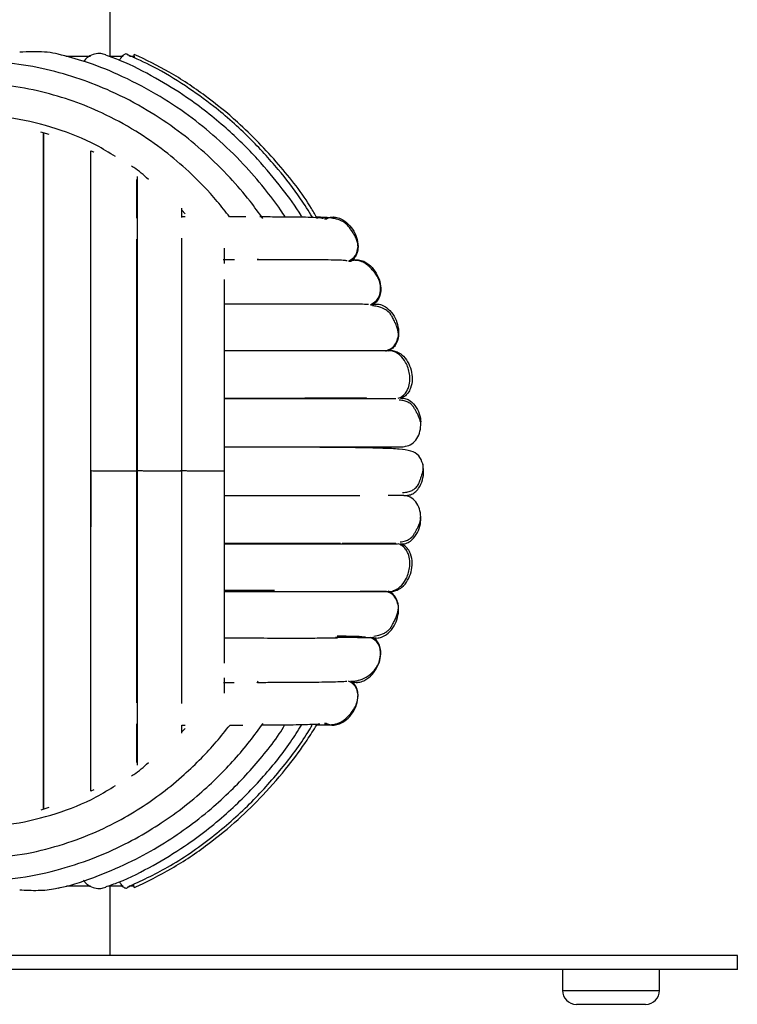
# Model space of a CAD drawing. Header units: millimetres. Extents: x -233 to 167, y -56 to 638.
# Tile 2 of 7: x -26 to 77, y -56 to 86. Entities that reach past the tile are written whole.
import ezdxf

# ---------------------------------------------------------------- set-up
doc = ezdxf.new("R2010")
doc.units = ezdxf.units.MM

msp = doc.modelspace()

# ---------------------------------------------------------------- linework, layer by layer
at = {"color": 7, "linetype": 'Continuous', "lineweight": 25}
for p, q in [((-13.46, 80.44), (-13.46, 90.07)), ((-10.52, 80.44), (-10.97, 80.66)), ((-19.82, 80.44), (-16.26, 80.44)), ((-13.56, 80.44), (-11.6, 80.44)), ((-10.64, 80.44), (-10.02, 80.44)), ((-9.96, 80.2), (-9.96, 80.44)), ((-23.42, 69.58), (-22.26, 69.25)), ((-3.15, 57.32), (-3.15, 58.64)), ((-2.68, 57.86), (-3.15, 58.36)), ((-2.69, 57.39), (-3.15, 57.39)), ((17.6, 57.14), (17.32, 57.14)), ((17.32, 57.14), (17.6, 57.14)), ((4.39, 51.26), (2.76, 51.26)), ((7.81, 51.26), (7.73, 51.4)), ((20.78, 51.07), (21.08, 51.07)), ((23.9, 44.81), (24.21, 44.81)), ((24.21, 44.81), (23.92, 44.81)), ((24.16, 44.81), (24.21, 44.81)), ((27.09, 38.2), (27.08, 38.21)), ((23.22, 31.39), (23.4, 31.39)), ((24.51, 24.23), (24.5, 24.44)), ((26.42, 24.18), (26.4, 24.44)), ((28.67, 17.44), (29.04, 17.44)), ((27.08, 3.68), (27.09, 3.69)), ((23.2, -2.87), (22.68, -2.83)), ((23.81, -2.92), (24.21, -2.92)), ((23.9, -2.92), (23.85, -2.91)), ((7.63, -9.45), (7.79, -9.17)), ((-3.15, -15.5), (-2.69, -15.5)), ((17.32, -15.25), (17.6, -15.25)), ((17.6, -15.25), (17.32, -15.25)), ((-3.15, -16.48), (-2.68, -15.98)), ((-15.8, -24.81), (-16.2, -24.98)), ((-22.25, -27.34), (-23.4, -27.7)), ((-19.73, -38.56), (-16.26, -38.56)), ((-13.68, -38.56), (-11.6, -38.56)), ((-13.46, -48.56), (-13.46, -38.56)), ((-10.97, -38.76), (-10.54, -38.56)), ((-10.64, -38.56), (-10.02, -38.56)), ((76.54, -48.56), (-143.46, -48.56)), ((76.54, -50.56), (76.54, -48.56)), ((76.54, -50.56), (-143.46, -50.56)), ((51.45, -50.56), (51.45, -53.56)), ((65.38, -53.56), (65.38, -50.56)), ((51.45, -53.56), (65.38, -53.56)), ((63.38, -55.56), (53.45, -55.56))]:
    msp.add_line(p, q, dxfattribs=at)
for centre, start, end in [((53.45, -53.56), 180, 270), ((63.38, -53.56), 270, 0)]:
    msp.add_arc(centre, 2, start, end, dxfattribs=at)
for points, knots in [([(-26.43, 81.08), (-25.81, 81.11), (-24.6, 81.18), (-22.88, 81.11), (-21.66, 80.98), (-21.04, 80.8), (-20.92, 80.77)], [0, 0, 0, 0, 0.318954, 0.626944, 0.926881, 1, 1, 1, 1]), ([(11.68, 57.39), (11.46, 57.72), (10.53, 59.14), (8.56, 61.71), (5.53, 65.21), (1.9, 68.72), (-2.28, 72.1), (-6.98, 75.2), (-11.97, 77.75), (-16.69, 79.64), (-19.61, 80.4), (-20.92, 80.74)], [0, 0, 0, 0, 0.029396, 0.12359, 0.236453, 0.368038, 0.492052, 0.629155, 0.779381, 0.900697, 1, 1, 1, 1]), ([(-14.07, 80.66), (-14.31, 80.73), (-14.81, 80.88), (-15.67, 80.79), (-16.43, 80.48), (-16.97, 80.09), (-17.15, 79.81), (-17.22, 79.7)], [0, 0, 0, 0, 0.243774, 0.511633, 0.782043, 0.917321, 1, 1, 1, 1]), ([(14.08, 57.39), (14.04, 57.45), (13.19, 58.86), (11.12, 61.68), (7.6, 65.95), (3.05, 70.4), (-1.88, 74.28), (-7.01, 77.43), (-10.91, 79.46), (-13.38, 80.34), (-14.09, 80.6)], [0, 0, 0, 0, 0.006144, 0.132945, 0.281875, 0.453009, 0.646404, 0.7878, 0.939159, 1, 1, 1, 1]), ([(-10.95, 80.69), (-11, 80.72), (-11.15, 80.82), (-11.49, 80.69), (-11.86, 80.37), (-12.06, 79.99), (-12.12, 79.87)], [0, 0, 0, 0, 0.129622, 0.48202, 0.834148, 1, 1, 1, 1]), ([(15.57, 57.37), (15.01, 58.26), (13.51, 60.63), (10.55, 64.46), (6.45, 68.96), (1.96, 72.95), (-2.72, 76.31), (-6.85, 78.82), (-9.73, 80.11), (-10.96, 80.67)], [0, 0, 0, 0, 0.087366, 0.234988, 0.404598, 0.596288, 0.736428, 0.886424, 1, 1, 1, 1]), ([(-10.95, 80.69), (-10.87, 80.68), (-10.76, 80.65), (-10.69, 80.49), (-10.67, 80.44)], [0, 0, 0, 0, 0.71485, 1, 1, 1, 1]), ([(-10.06, 80.24), (-10.03, 80.37), (-9.98, 80.68), (-9.95, 80.8), (-9.96, 80.75), (-9.96, 80.75)], [0, 0, 0, 0, 0.423767, 0.997189, 1, 1, 1, 1]), ([(16.29, 57.14), (16.01, 57.63), (14.44, 60.4), (10.69, 65.15), (5.55, 70.54), (0.18, 74.88), (-4.75, 78.19), (-8.3, 79.9), (-9.98, 80.71)], [0, 0, 0, 0, 0.046759, 0.26708, 0.503456, 0.670073, 0.843881, 1, 1, 1, 1]), ([(8.48, 57.15), (7.87, 57.99), (6.4, 60.03), (3.63, 63.23), (0.21, 66.62), (-3.76, 69.87), (-8.22, 72.86), (-12.96, 75.34), (-17.82, 77.27), (-22.68, 78.65), (-27.94, 79.59), (-31.59, 79.72), (-33.46, 79.78)], [0, 0, 0, 0, 0.0630728, 0.1522221, 0.2561661, 0.3541632, 0.4624961, 0.5812458, 0.6771609, 0.7789283, 0.8865524, 1, 1, 1, 1]), ([(3.68, 57.39), (3.11, 58.15), (1.34, 60.47), (-1.79, 63.64), (-5.72, 66.99), (-9.86, 69.86), (-14.27, 72.24), (-18.81, 74.1), (-23.35, 75.43), (-28.28, 76.35), (-31.71, 76.47), (-33.46, 76.53)], [0, 0, 0, 0, 0.0658, 0.202426, 0.307379, 0.423468, 0.550752, 0.653607, 0.762789, 0.878261, 1, 1, 1, 1]), ([(-12.69, 66.05), (-13.6, 66.61), (-16.26, 68.29), (-21.17, 70.17), (-27.23, 71.73), (-31.39, 71.92), (-33.46, 72.01)], [0, 0, 0, 0, 0.145953, 0.430963, 0.715591, 1, 1, 1, 1]), ([(-23.03, -27.58), (-23.03, -27.34), (-23.03, -26.05), (-23.03, -23.09), (-23.03, -18.86), (-23.03, -14.37), (-23.03, -9.79), (-23.03, -5.22), (-23.03, -0.34), (-23.03, 4.74), (-23.03, 9.88), (-23.03, 15.29), (-23.03, 21.09), (-23.03, 27.32), (-23.03, 33.18), (-23.03, 38.69), (-23.03, 43.91), (-23.03, 48.06), (-23.03, 51.46), (-23.03, 54.38), (-23.03, 57.7), (-23.03, 61.34), (-23.03, 65.07), (-23.03, 67.88), (-23.03, 69.18), (-23.03, 69.47)], [0, 0, 0, 0, 0.013376, 0.071858, 0.126974, 0.178731, 0.227132, 0.272167, 0.313842, 0.364169, 0.408515, 0.447273, 0.501993, 0.554196, 0.603885, 0.651393, 0.698551, 0.745645, 0.770105, 0.800218, 0.836648, 0.879397, 0.928462, 0.983844, 1, 1, 1, 1]), ([(-23.01, 69.47), (-23.01, 69.01), (-23.01, 67.47), (-23.01, 64.1), (-23.01, 59.42), (-23.01, 54.08), (-23.01, 48.19), (-23.01, 41.83), (-23.01, 35.09), (-23.01, 28.08), (-23.01, 20.95), (-23.01, 13.81), (-23.01, 6.81), (-23.01, 0.07), (-23.01, -6.3), (-23.02, -12.19), (-23.02, -17.53), (-23.02, -22.21), (-23.02, -25.58), (-23.02, -27.12), (-23.02, -27.58)], [0, 0, 0, 0, 0.024868, 0.084307, 0.143729, 0.203134, 0.262531, 0.321906, 0.381269, 0.440623, 0.499971, 0.55932, 0.618671, 0.678037, 0.737411, 0.796803, 0.856211, 0.915631, 0.975073, 1, 1, 1, 1]), ([(-16.24, 66.89), (-16.12, 66.85), (-15.97, 66.8), (-15.84, 66.71), (-15.81, 66.7)], [0, 0, 0, 0, 0.779083, 1, 1, 1, 1]), ([(-16.2, -24.98), (-16.2, -24.52), (-16.2, -22.92), (-16.2, -19.57), (-16.2, -15.17), (-16.2, -10.57), (-16.2, -5.95), (-16.2, -0.98), (-16.2, 4.23), (-16.2, 9.53), (-16.2, 15.13), (-16.2, 21.14), (-16.2, 27.59), (-16.2, 33.64), (-16.2, 39.31), (-16.2, 44.64), (-16.2, 48.86), (-16.2, 52.28), (-16.2, 55.22), (-16.2, 58.53), (-16.2, 62.07), (-16.2, 64.96), (-16.2, 66.42), (-16.2, 66.88)], [0, 0, 0, 0, 0.0252922, 0.0865174, 0.1439988, 0.1977333, 0.2477216, 0.2939674, 0.3497954, 0.3989741, 0.4419599, 0.5026564, 0.5605553, 0.6156487, 0.6683257, 0.7206101, 0.7728002, 0.7999432, 0.8333787, 0.8738075, 0.9212293, 0.9756494, 1, 1, 1, 1]), ([(-7.96, 62.78), (-8.63, 63.39), (-9.39, 64.09), (-10.27, 64.6), (-10.38, 64.66)], [0, 0, 0, 0, 0.884185, 1, 1, 1, 1]), ([(-9.6, 57.23), (-9.6, 57.75), (-9.6, 59.87), (-9.6, 61.51), (-9.6, 62.75)], [0, 0, 0, 0, 0.245906, 1, 1, 1, 1]), ([(-9.52, 20.94), (-9.52, 23.36), (-9.52, 27.98), (-9.52, 34.42), (-9.52, 39.99), (-9.52, 44.7), (-9.52, 48.59), (-9.52, 51.73), (-9.52, 54.31), (-9.52, 56.69), (-9.52, 59.18), (-9.52, 61.44), (-9.52, 62.72), (-9.52, 63.2)], [0, 0, 0, 0, 0.144826, 0.276235, 0.394219, 0.498778, 0.589895, 0.667558, 0.731762, 0.791031, 0.863321, 0.949218, 1, 1, 1, 1]), ([(6.01, 57.39), (5.75, 57.39), (5.03, 57.39), (4.21, 57.39), (3.69, 57.39)], [0, 0, 0, 0, 0.3596781, 1, 1, 1, 1]), ([(17.14, 57.17), (16.99, 57.2), (16.65, 57.26), (15.45, 57.32), (13.6, 57.37), (11.2, 57.38), (9.02, 57.39), (8.03, 57.39)], [0, 0, 0, 0, 0.1620714, 0.364304, 0.5499883, 0.7966366, 1, 1, 1, 1]), ([(22.12, 53.14), (22.11, 53.33), (22.09, 53.67), (21.88, 54.26), (21.61, 54.81), (21.32, 55.26), (21.07, 55.61), (20.83, 55.92), (20.56, 56.25), (20.26, 56.51), (19.94, 56.75), (19.42, 57), (18.88, 57.13), (18.1, 57.26), (17.23, 57.34), (16.54, 57.35), (16.16, 57.36)], [0, 0, 0, 0, 0.10475, 0.191521, 0.260587, 0.312764, 0.333697, 0.352446, 0.387095, 0.404917, 0.425456, 0.479448, 0.596812, 0.723566, 0.849398, 1, 1, 1, 1]), ([(17.6, 57.14), (17.79, 57.23), (18.2, 57.41), (18.93, 57.39), (19.83, 57.11), (20.76, 56.42), (21.56, 55.37), (22.06, 54.15), (22.17, 53), (21.96, 52.08), (21.61, 51.45), (21.25, 51.19), (21.08, 51.07)], [0, 0, 0, 0, 0.065517, 0.139697, 0.223764, 0.362433, 0.5, 0.637567, 0.776236, 0.860303, 0.934483, 1, 1, 1, 1]), ([(-9.6, 20.95), (-9.6, 23.35), (-9.6, 28.17), (-9.6, 35.21), (-9.6, 41.95), (-9.6, 48.14), (-9.6, 52.24), (-9.6, 54.05), (-9.6, 54.2)], [0, 0, 0, 0, 0.196796, 0.393529, 0.590107, 0.786486, 0.982647, 1, 1, 1, 1]), ([(-3.15, 20.94), (-3.15, 23.23), (-3.15, 27.58), (-3.15, 33.65), (-3.15, 38.9), (-3.15, 43.32), (-3.15, 46.98), (-3.15, 49.92), (-3.15, 52.32), (-3.15, 53.7), (-3.15, 54.35)], [0, 0, 0, 0, 0.183365, 0.349742, 0.499119, 0.631471, 0.746801, 0.845075, 0.926271, 1, 1, 1, 1]), ([(2.98, 50.73), (2.98, 51.1), (2.98, 51.88), (2.98, 52.57), (2.98, 52.93)], [0, 0, 0, 0, 0.474687, 1, 1, 1, 1]), ([(20.77, 51.07), (21.14, 51.29), (21.9, 51.75), (22.05, 52.67), (22.12, 53.14)], [0, 0, 0, 0, 0.4882265, 1, 1, 1, 1]), ([(20.54, 51.09), (20.39, 51.12), (20.03, 51.17), (18.78, 51.21), (17.07, 51.24), (15.11, 51.26), (13.05, 51.26), (10.71, 51.26), (8.91, 51.26), (7.74, 51.26), (7.63, 51.26)], [0, 0, 0, 0, 0.1271634, 0.2986982, 0.4561031, 0.5991052, 0.7274647, 0.8410515, 0.9853185, 1, 1, 1, 1]), ([(21.08, 51.07), (21.27, 51.14), (21.69, 51.3), (22.41, 51.24), (23.29, 50.91), (24.19, 50.17), (24.93, 49.08), (25.36, 47.83), (25.41, 46.67), (25.15, 45.77), (24.76, 45.16), (24.38, 44.92), (24.21, 44.81)], [0, 0, 0, 0, 0.065517, 0.139697, 0.223764, 0.362433, 0.5, 0.637567, 0.776236, 0.860303, 0.934483, 1, 1, 1, 1]), ([(25.36, 47.35), (25.32, 47.63), (25.24, 48.14), (24.89, 48.84), (24.52, 49.4), (24.15, 49.83), (23.86, 50.12), (23.63, 50.34), (23.39, 50.56), (23.16, 50.71), (22.92, 50.86), (22.4, 51.08), (21.87, 51.16), (21.45, 51.18), (21.23, 51.19)], [0, 0, 0, 0, 0.161715, 0.292912, 0.39417, 0.468682, 0.496565, 0.518915, 0.553392, 0.570437, 0.589692, 0.638689, 0.814206, 1, 1, 1, 1]), ([(-23.01, 48.94), (-23.01, 48.68), (-23.01, 46.46), (-23.01, 41.83), (-23.01, 35.12), (-23.01, 28.1), (-23.01, 23.3), (-23.01, 20.9), (-23.01, 20.87)], [0, 0, 0, 0, 0.032793, 0.273872, 0.515054, 0.756283, 0.997563, 1, 1, 1, 1]), ([(2.98, 20.94), (2.98, 23.06), (2.98, 27.11), (2.98, 32.74), (2.98, 37.59), (2.98, 41.67), (2.98, 45.02), (2.98, 47.2), (2.98, 48.23), (2.98, 48.41)], [0, 0, 0, 0, 0.2116563, 0.403686, 0.5760712, 0.7288183, 0.8618763, 0.9752147, 1, 1, 1, 1]), ([(23.9, 44.81), (24.33, 45.07), (25.24, 45.62), (25.32, 46.76), (25.36, 47.35)], [0, 0, 0, 0, 0.484822, 1, 1, 1, 1]), ([(23.6, 44.82), (23.44, 44.83), (23.06, 44.86), (21.73, 44.88), (19.91, 44.9), (17.83, 44.9), (15.65, 44.9), (13.19, 44.89), (10.4, 44.89), (7.19, 44.89), (4.73, 44.89), (3.26, 44.89), (2.98, 44.89)], [0, 0, 0, 0, 0.0947466, 0.2287915, 0.3516555, 0.4632104, 0.5633147, 0.6518657, 0.7643229, 0.8701298, 0.9746569, 1, 1, 1, 1]), ([(24.21, 44.81), (24.41, 44.85), (24.84, 44.95), (25.55, 44.79), (26.38, 44.33), (27.16, 43.48), (27.74, 42.29), (27.99, 41), (27.88, 39.84), (27.49, 38.98), (27.02, 38.43), (26.61, 38.25), (26.42, 38.16)], [0, 0, 0, 0, 0.065517, 0.139697, 0.223764, 0.362433, 0.5, 0.637567, 0.776236, 0.860303, 0.934483, 1, 1, 1, 1]), ([(27.9, 40.3), (27.91, 40.47), (27.92, 40.76), (27.81, 41.29), (27.62, 41.82), (27.42, 42.28), (27.23, 42.67), (27.08, 42.95), (26.95, 43.18), (26.84, 43.36), (26.72, 43.53), (26.55, 43.72), (26.24, 44), (25.65, 44.35), (25.05, 44.53), (24.43, 44.63), (24.21, 44.66)], [0, 0, 0, 0, 0.1427974, 0.2589999, 0.349166, 0.4147887, 0.4404687, 0.4632731, 0.4850859, 0.4959489, 0.5071784, 0.5323062, 0.5630991, 0.6464722, 0.8773739, 1, 1, 1, 1]), ([(26.1, 38.16), (26.55, 38.36), (27.48, 38.75), (27.76, 39.78), (27.9, 40.3)], [0, 0, 0, 0, 0.486743, 1, 1, 1, 1]), ([(27.08, 38.21), (27.01, 38.21), (26.86, 38.21), (25.73, 38.21), (24.13, 38.21), (22.17, 38.21), (20, 38.21), (17.63, 38.21), (15.13, 38.21), (12.58, 38.21), (10.1, 38.21), (7.55, 38.21), (5.22, 38.21), (3.62, 38.21), (2.98, 38.21)], [0, 0, 0, 0, 0.121869, 0.235419, 0.340537, 0.437217, 0.525448, 0.605235, 0.689818, 0.762229, 0.826757, 0.89168, 0.957211, 1, 1, 1, 1]), ([(27.88, 31.39), (28.06, 31.46), (28.42, 31.6), (28.86, 32.01), (29.19, 32.5), (29.46, 33.19), (29.58, 33.99), (29.51, 35.18), (29.11, 36.42), (28.35, 37.41), (27.67, 37.94), (27.26, 38.09), (27.05, 38.16)], [0, 0, 0, 0, 0.067892, 0.137415, 0.207716, 0.276403, 0.397755, 0.487997, 0.698272, 0.845811, 0.923774, 1, 1, 1, 1]), ([(27.08, 38.21), (27.3, 38.16), (27.78, 38.07), (28.56, 37.55), (29.29, 36.65), (29.78, 35.43), (29.95, 34.12), (29.76, 32.98), (29.32, 32.14), (28.81, 31.63), (28.4, 31.47), (28.2, 31.39)], [0, 0, 0, 0, 0.074499, 0.164936, 0.314114, 0.462107, 0.6101, 0.759278, 0.849715, 0.929518, 1, 1, 1, 1]), ([(23.32, 31.4), (22.62, 31.4), (21.27, 31.39), (18.93, 31.38), (16.31, 31.38), (13.34, 31.37), (9.93, 31.37), (6.51, 31.37), (4.11, 31.37), (2.98, 31.37)], [0, 0, 0, 0, 0.153034, 0.293119, 0.417017, 0.574327, 0.72221, 0.868309, 1, 1, 1, 1]), ([(2.98, 31.39), (2.98, 31.39), (5.21, 31.39), (9.2, 31.39), (14.72, 31.39), (19.04, 31.39), (21.1, 31.39), (21.95, 31.39)], [0, 0, 0, 0, 0.0006024, 0.2706946, 0.5409075, 0.8112619, 1, 1, 1, 1]), ([(2.98, 31.35), (3.97, 31.35), (6.92, 31.35), (11.43, 31.35), (15.88, 31.35), (19.4, 31.35), (22.11, 31.35), (24.4, 31.35), (26.14, 31.35), (27.31, 31.35), (27.45, 31.35), (27.53, 31.35)], [0, 0, 0, 0, 0.067105, 0.200342, 0.342457, 0.442178, 0.545845, 0.653466, 0.765033, 0.880541, 1, 1, 1, 1]), ([(31.13, 27.51), (31.13, 27.67), (31.11, 27.97), (30.97, 28.42), (30.77, 28.86), (30.58, 29.25), (30.42, 29.56), (30.27, 29.82), (30.11, 30.11), (29.94, 30.31), (29.75, 30.51), (29.42, 30.76), (28.96, 30.96), (28.5, 31.08), (28.16, 31.11), (28.04, 31.12)], [0, 0, 0, 0, 0.1594301, 0.2869412, 0.3836482, 0.4509139, 0.4746524, 0.4932123, 0.5247998, 0.5424537, 0.563384, 0.6181043, 0.7368882, 0.9029319, 1, 1, 1, 1]), ([(28.2, 31.39), (28.41, 31.4), (28.85, 31.41), (29.52, 31.11), (30.24, 30.5), (30.82, 29.5), (31.14, 28.42), (31.1, 27.74), (31.09, 27.51)], [0, 0, 0, 0, 0.113888, 0.242836, 0.388968, 0.630016, 0.869149, 1, 1, 1, 1]), ([(28.71, 24.44), (29.02, 24.51), (29.66, 24.64), (30.46, 25.35), (31.01, 26.36), (31.09, 27.12), (31.13, 27.51)], [0, 0, 0, 0, 0.232936, 0.478416, 0.736627, 1, 1, 1, 1]), ([(2.98, 24.44), (3.16, 24.44), (5.61, 24.44), (9.79, 24.44), (14.52, 24.44), (16.78, 24.44), (17.5, 24.44)], [0, 0, 0, 0, 0.032282, 0.42477, 0.817312, 1, 1, 1, 1]), ([(31.43, 21.96), (31.25, 22.39), (30.87, 23.33), (29.66, 23.87), (28.05, 24.12), (25.79, 24.2), (22.71, 24.29), (18.89, 24.33), (14.36, 24.36), (9.1, 24.38), (5.25, 24.39), (3.06, 24.39), (2.98, 24.39)], [0, 0, 0, 0, 0.078195, 0.168653, 0.27229, 0.385835, 0.502169, 0.62119, 0.742982, 0.867603, 0.995109, 1, 1, 1, 1]), ([(17.5, 24.44), (18.37, 24.44), (20.87, 24.44), (24.04, 24.44), (26.85, 24.44), (28.36, 24.44), (28.56, 24.44), (28.6, 24.44)], [0, 0, 0, 0, 0.1412835, 0.4055517, 0.6698445, 0.9341802, 1, 1, 1, 1]), ([(28.48, 17.85), (28.64, 17.86), (29.03, 17.89), (29.55, 18.01), (30.06, 18.24), (30.45, 18.54), (30.7, 18.89), (30.81, 19.09), (30.88, 19.24), (30.93, 19.38), (30.97, 19.5), (31.02, 19.62), (31.08, 19.79), (31.19, 20.09), (31.32, 20.47), (31.44, 20.93), (31.5, 21.43), (31.46, 21.77), (31.43, 21.96)], [0, 0, 0, 0, 0.1076157, 0.275167, 0.3994819, 0.4828178, 0.5115953, 0.5238217, 0.5353035, 0.5467666, 0.5529444, 0.5599004, 0.5770625, 0.599497, 0.6619129, 0.7489379, 0.8614142, 1, 1, 1, 1]), ([(29.04, 17.44), (29.24, 17.47), (29.69, 17.51), (30.31, 17.89), (30.95, 18.58), (31.41, 19.64), (31.6, 20.86), (31.46, 21.62), (31.4, 21.96)], [0, 0, 0, 0, 0.107763, 0.229776, 0.368049, 0.596134, 0.822406, 1, 1, 1, 1]), ([(-9.53, 20.94), (-9.56, 20.94), (-9.62, 20.94), (-10.08, 20.94), (-10.93, 20.94), (-12.12, 20.94), (-13.41, 20.94), (-14.56, 20.94), (-15.42, 20.94), (-15.97, 20.95), (-16.16, 20.95), (-16.24, 20.95)], [0, 0, 0, 0, 0.067417, 0.158546, 0.308866, 0.457991, 0.607116, 0.757436, 0.848565, 0.928979, 1, 1, 1, 1]), ([(-16.24, 20.95), (-16.24, 18.63), (-16.24, 15.94), (-16.24, 13.32), (-16.24, 12.95)], [0, 0, 0, 0, 0.858256, 1, 1, 1, 1]), ([(-16.24, 20.94), (-16.24, 20.94), (-16.24, 18.85), (-16.24, 16.75), (-16.24, 14.66)], [0, 0, 0, 0, 0.000029, 1, 1, 1, 1]), ([(-9.61, -12.31), (-9.61, -12.16), (-9.61, -10.35), (-9.6, -6.25), (-9.6, -0.05), (-9.6, 6.68), (-9.6, 13.72), (-9.6, 18.54), (-9.6, 20.95)], [0, 0, 0, 0, 0.017282, 0.213469, 0.409859, 0.606451, 0.803183, 1, 1, 1, 1]), ([(-3.18, 20.94), (-3.18, 20.94), (-3.18, 20.94), (-3.52, 20.94), (-4.23, 20.94), (-5.33, 20.94), (-6.57, 20.94), (-7.73, 20.94), (-8.64, 20.95), (-9.25, 20.95), (-9.49, 20.95), (-9.6, 20.95)], [0, 0, 0, 0, 0.049375, 0.142267, 0.295495, 0.447505, 0.599516, 0.752744, 0.845636, 0.927605, 1, 1, 1, 1]), ([(-9.52, -21.24), (-9.52, -20.88), (-9.52, -19.83), (-9.52, -17.78), (-9.52, -14.88), (-9.52, -11.22), (-9.52, -6.7), (-9.52, -1.22), (-9.52, 4.46), (-9.52, 10.06), (-9.52, 15.37), (-9.52, 19.05), (-9.52, 20.94)], [0, 0, 0, 0, 0.038304, 0.110452, 0.196351, 0.295991, 0.40935, 0.536421, 0.677196, 0.778699, 0.886297, 1, 1, 1, 1]), ([(2.95, 20.94), (2.96, 20.94), (2.98, 20.94), (2.68, 20.94), (2.02, 20.94), (0.96, 20.94), (-0.25, 20.94), (-1.41, 20.94), (-2.33, 20.95), (-2.96, 20.95), (-3.22, 20.95), (-3.34, 20.95)], [0, 0, 0, 0, 0.041331, 0.135009, 0.289534, 0.44283, 0.596127, 0.750651, 0.84433, 0.926992, 1, 1, 1, 1]), ([(-3.15, -12.42), (-3.15, -11.44), (-3.15, -9.18), (-3.15, -5.08), (-3.15, 0.06), (-3.15, 5.4), (-3.15, 10.68), (-3.15, 15.68), (-3.15, 19.16), (-3.15, 20.94)], [0, 0, 0, 0, 0.109832, 0.2532, 0.413881, 0.591886, 0.720211, 0.856258, 1, 1, 1, 1]), ([(2.98, -6.6), (2.98, -5.5), (2.98, -2.97), (2.98, 1.6), (2.98, 6.53), (2.98, 11.42), (2.98, 16.06), (2.98, 19.29), (2.98, 20.94)], [0, 0, 0, 0, 0.1423156, 0.3268818, 0.5313056, 0.6786996, 0.8349231, 1, 1, 1, 1]), ([(2.98, 17.44), (3.18, 17.44), (5.65, 17.44), (9.89, 17.44), (15.45, 17.44), (19.67, 17.44), (21.63, 17.44), (22.36, 17.44)], [0, 0, 0, 0, 0.024673, 0.295873, 0.567093, 0.83828, 1, 1, 1, 1]), ([(28.67, 17.44), (28.61, 17.44), (28.4, 17.44), (27.58, 17.44), (26.53, 17.44), (26.44, 17.44)], [0, 0, 0, 0, 0.254634, 0.930408, 1, 1, 1, 1]), ([(31.13, 14.38), (31.09, 14.76), (31.01, 15.53), (30.46, 16.54), (29.66, 17.25), (29.02, 17.38), (28.71, 17.45)], [0, 0, 0, 0, 0.263373, 0.521585, 0.767064, 1, 1, 1, 1]), ([(28.16, 10.78), (28.41, 10.82), (28.84, 10.88), (29.37, 11.09), (29.75, 11.38), (29.94, 11.58), (30.11, 11.78), (30.27, 12.07), (30.42, 12.33), (30.58, 12.64), (30.77, 13.03), (30.97, 13.47), (31.11, 13.92), (31.13, 14.22), (31.13, 14.38)], [0, 0, 0, 0, 0.213289, 0.362677, 0.419099, 0.44068, 0.458882, 0.491452, 0.510589, 0.535066, 0.604423, 0.704137, 0.835613, 1, 1, 1, 1]), ([(28.2, 10.49), (28.41, 10.49), (28.85, 10.48), (29.52, 10.78), (30.24, 11.39), (30.82, 12.39), (31.14, 13.47), (31.1, 14.15), (31.09, 14.38)], [0, 0, 0, 0, 0.113888, 0.242837, 0.38897, 0.630019, 0.869153, 1, 1, 1, 1]), ([(19.6, 10.54), (18.82, 10.54), (17.25, 10.54), (14.6, 10.54), (11.92, 10.54), (8.41, 10.54), (5.47, 10.54), (3.21, 10.54), (2.98, 10.54)], [0, 0, 0, 0, 0.178807, 0.365208, 0.522519, 0.6705, 0.9663, 1, 1, 1, 1]), ([(2.98, 10.52), (3.91, 10.52), (5.97, 10.52), (9.19, 10.51), (12.53, 10.5), (15.83, 10.5), (18.31, 10.49), (19.54, 10.49), (19.89, 10.49)], [0, 0, 0, 0, 0.138969, 0.306627, 0.507615, 0.700501, 0.916371, 1, 1, 1, 1]), ([(2.98, 10.49), (2.98, 10.49), (5.21, 10.49), (9.19, 10.49), (14.77, 10.49), (17.78, 10.49), (19.28, 10.49)], [0, 0, 0, 0, 0.000791, 0.333955, 0.667267, 1, 1, 1, 1]), ([(27.53, 10.54), (27.47, 10.54), (27.37, 10.54), (26.52, 10.54), (25.14, 10.54), (23.02, 10.54), (21.1, 10.54), (19.91, 10.54), (19.82, 10.54)], [0, 0, 0, 0, 0.191702, 0.372225, 0.541574, 0.774575, 0.98244, 1, 1, 1, 1]), ([(19.89, 10.49), (20.59, 10.49), (21.49, 10.49), (22.15, 10.48), (22.29, 10.48)], [0, 0, 0, 0, 0.782013, 1, 1, 1, 1]), ([(21.99, 10.5), (22.38, 10.5), (24.07, 10.5), (25.99, 10.5), (27.53, 10.5), (27.73, 10.5), (27.77, 10.5)], [0, 0, 0, 0, 0.118265, 0.510357, 0.902391, 1, 1, 1, 1]), ([(27.05, 3.73), (27.26, 3.8), (27.67, 3.95), (28.35, 4.48), (29.11, 5.47), (29.51, 6.71), (29.58, 7.9), (29.46, 8.7), (29.19, 9.39), (28.86, 9.88), (28.42, 10.29), (28.06, 10.43), (27.88, 10.49)], [0, 0, 0, 0, 0.076226, 0.154189, 0.301728, 0.512003, 0.602245, 0.723597, 0.792284, 0.862585, 0.932108, 1, 1, 1, 1]), ([(27.08, 3.68), (27.3, 3.73), (27.78, 3.82), (28.56, 4.34), (29.29, 5.24), (29.78, 6.46), (29.95, 7.77), (29.76, 8.91), (29.32, 9.75), (28.81, 10.26), (28.4, 10.42), (28.2, 10.49)], [0, 0, 0, 0, 0.074499, 0.164936, 0.314114, 0.462107, 0.6101, 0.759278, 0.849715, 0.929518, 1, 1, 1, 1]), ([(10.14, 3.81), (9.29, 3.81), (7.42, 3.81), (5, 3.81), (3.4, 3.81), (2.98, 3.81)], [0, 0, 0, 0, 0.377564, 0.83606, 1, 1, 1, 1]), ([(2.98, 3.68), (3.61, 3.68), (5.46, 3.68), (8.2, 3.68), (11.38, 3.68), (14.57, 3.68), (17.45, 3.68), (20, 3.68), (22.17, 3.68), (24.13, 3.68), (25.73, 3.68), (26.86, 3.68), (27.01, 3.68), (27.08, 3.68)], [0, 0, 0, 0, 0.042825, 0.124637, 0.205502, 0.290953, 0.394765, 0.474552, 0.562784, 0.659464, 0.764581, 0.878131, 1, 1, 1, 1]), ([(22.41, 3.73), (23.03, 3.73), (24.6, 3.73), (25.76, 3.73), (25.96, 3.73), (26, 3.73)], [0, 0, 0, 0, 0.340185, 0.868239, 1, 1, 1, 1]), ([(24.21, -2.92), (24.41, -2.96), (24.84, -3.06), (25.55, -2.9), (26.38, -2.45), (27.16, -1.59), (27.74, -0.4), (27.99, 0.89), (27.88, 2.05), (27.49, 2.91), (27.02, 3.46), (26.61, 3.64), (26.42, 3.73)], [0, 0, 0, 0, 0.065517, 0.139697, 0.223764, 0.362433, 0.5, 0.637567, 0.776236, 0.860303, 0.934483, 1, 1, 1, 1]), ([(27.9, 1.59), (27.76, 2.11), (27.48, 3.14), (26.55, 3.53), (26.1, 3.73)], [0, 0, 0, 0, 0.513258, 1, 1, 1, 1]), ([(24.39, -2.74), (24.54, -2.72), (25.1, -2.63), (25.65, -2.46), (26.24, -2.11), (26.55, -1.83), (26.72, -1.64), (26.9, -1.39), (27.06, -1.1), (27.23, -0.78), (27.42, -0.39), (27.62, 0.07), (27.81, 0.6), (27.92, 1.13), (27.91, 1.42), (27.9, 1.59)], [0, 0, 0, 0, 0.091998, 0.330974, 0.417262, 0.449132, 0.475138, 0.48676, 0.52053, 0.544131, 0.570709, 0.638626, 0.731945, 0.85221, 1, 1, 1, 1]), ([(22.68, -2.83), (22.66, -2.83), (22.27, -2.8), (21.1, -2.77), (19.71, -2.75), (19.12, -2.75)], [0, 0, 0, 0, 0.020028, 0.582682, 1, 1, 1, 1]), ([(2.98, -3), (3.82, -3), (6.17, -3), (9.38, -3.01), (12.73, -3.01), (15.66, -3.01), (17.89, -3), (18.89, -2.99), (19.16, -2.99)], [0, 0, 0, 0, 0.1229365, 0.3429043, 0.5153679, 0.708296, 0.9215319, 1, 1, 1, 1]), ([(18.87, -2.91), (19.06, -2.91), (20.46, -2.91), (22.12, -2.91), (23.58, -2.92), (23.76, -2.92), (23.8, -2.92)], [0, 0, 0, 0, 0.067341, 0.482074, 0.896601, 1, 1, 1, 1]), ([(21.08, -9.18), (21.27, -9.25), (21.69, -9.41), (22.41, -9.35), (23.29, -9.02), (24.19, -8.28), (24.93, -7.19), (25.36, -5.94), (25.41, -4.78), (25.15, -3.88), (24.76, -3.27), (24.38, -3.03), (24.21, -2.92)], [0, 0, 0, 0, 0.065517, 0.139697, 0.223764, 0.362433, 0.5, 0.637567, 0.776236, 0.860303, 0.934483, 1, 1, 1, 1]), ([(25.36, -5.46), (25.32, -4.87), (25.24, -3.73), (24.33, -3.18), (23.9, -2.92)], [0, 0, 0, 0, 0.515178, 1, 1, 1, 1]), ([(21.24, -9.22), (21.33, -9.22), (21.75, -9.19), (22.44, -9.04), (23.67, -8.49), (24.61, -7.53), (25.18, -6.5), (25.3, -5.81), (25.36, -5.46)], [0, 0, 0, 0, 0.054477, 0.249094, 0.466033, 0.715408, 0.85235, 1, 1, 1, 1]), ([(2.81, -9.37), (3, -9.37), (3.55, -9.37), (4.04, -9.37), (4.36, -9.37)], [0, 0, 0, 0, 0.34134, 1, 1, 1, 1]), ([(2.98, -10.93), (2.98, -10.71), (2.98, -10.03), (2.98, -9.25), (2.98, -8.72)], [0, 0, 0, 0, 0.3252924, 1, 1, 1, 1]), ([(7.68, -9.37), (8.49, -9.37), (10.37, -9.36), (13.03, -9.35), (15.46, -9.33), (17.44, -9.31), (18.97, -9.28), (20.05, -9.24), (20.38, -9.21), (20.51, -9.2)], [0, 0, 0, 0, 0.1202512, 0.2766357, 0.4493365, 0.5895386, 0.7387242, 0.8968048, 1, 1, 1, 1]), ([(17.6, -15.25), (17.79, -15.34), (18.2, -15.52), (18.93, -15.5), (19.83, -15.22), (20.76, -14.53), (21.56, -13.48), (22.06, -12.26), (22.17, -11.11), (21.96, -10.19), (21.61, -9.56), (21.25, -9.3), (21.08, -9.18)], [0, 0, 0, 0, 0.065517, 0.139697, 0.223764, 0.362433, 0.5, 0.637567, 0.776236, 0.860303, 0.934483, 1, 1, 1, 1]), ([(22.12, -11.15), (22.04, -10.7), (21.87, -9.83), (21.14, -9.39), (20.77, -9.18)], [0, 0, 0, 0, 0.5109594, 1, 1, 1, 1]), ([(16.2, -15.48), (16.26, -15.48), (16.66, -15.48), (17.25, -15.47), (17.95, -15.46), (18.56, -15.42), (19.07, -15.32), (19.51, -15.15), (19.75, -15.02), (19.99, -14.86), (20.35, -14.58), (20.78, -14.17), (21.24, -13.64), (21.68, -12.98), (22.06, -12.11), (22.1, -11.49), (22.12, -11.15)], [0, 0, 0, 0, 0.026684, 0.179938, 0.323243, 0.452039, 0.538815, 0.571545, 0.584647, 0.5966, 0.622613, 0.661466, 0.717081, 0.79073, 0.885418, 1, 1, 1, 1]), ([(-33.46, -37.89), (-31.32, -37.81), (-27.19, -37.65), (-21.33, -36.45), (-16.09, -34.77), (-11.49, -32.73), (-7.5, -30.49), (-3.91, -28.06), (-0.76, -25.54), (2.02, -22.97), (4.42, -20.44), (6.57, -17.9), (7.87, -16.12), (8.49, -15.26)], [0, 0, 0, 0, 0.129596, 0.24988, 0.360813, 0.462373, 0.554581, 0.637465, 0.724631, 0.798461, 0.866625, 0.93544, 1, 1, 1, 1]), ([(-33.46, -34.64), (-31.46, -34.56), (-27.59, -34.41), (-22.1, -33.24), (-17.2, -31.62), (-12.91, -29.66), (-9.2, -27.51), (-5.87, -25.18), (-2.96, -22.78), (-0.4, -20.32), (1.8, -17.95), (3.1, -16.31), (3.75, -15.5)], [0, 0, 0, 0, 0.1388732, 0.2677564, 0.3865878, 0.4953631, 0.5941039, 0.6828364, 0.7761589, 0.8552163, 0.9280907, 1, 1, 1, 1]), ([(-20.92, -38.88), (-20.82, -38.86), (-18.84, -38.48), (-15.26, -37.19), (-10.41, -35.13), (-6.22, -32.8), (-2.44, -30.29), (0.89, -27.68), (3.82, -25), (6.36, -22.38), (8.66, -19.64), (10.48, -17.39), (11.34, -15.92), (11.59, -15.5)], [0, 0, 0, 0, 0.007254, 0.147727, 0.276372, 0.393185, 0.498168, 0.608596, 0.70213, 0.78856, 0.875817, 0.963904, 1, 1, 1, 1]), ([(-14.09, -38.71), (-13.47, -38.49), (-11.12, -37.66), (-7.31, -35.71), (-2.07, -32.53), (3.22, -28.42), (8.25, -23.34), (11.8, -19.03), (13.49, -16.31), (14, -15.49)], [0, 0, 0, 0, 0.053163, 0.201594, 0.344654, 0.549102, 0.741525, 0.921978, 1, 1, 1, 1]), ([(-10.98, -38.75), (-9.03, -37.85), (-4.76, -35.87), (1.1, -31.77), (6.57, -27), (11.11, -21.91), (14.05, -18.06), (15.34, -15.85), (15.55, -15.49)], [0, 0, 0, 0, 0.1796067, 0.3936531, 0.5958078, 0.7861373, 0.964696, 1, 1, 1, 1]), ([(-9.99, -38.82), (-8.18, -37.94), (-4.49, -36.15), (0.45, -32.79), (4.8, -29.23), (8.68, -25.44), (11.96, -21.62), (14.49, -18.22), (15.74, -16.21), (16.2, -15.48)], [0, 0, 0, 0, 0.169111, 0.345102, 0.502979, 0.64277, 0.801049, 0.927576, 1, 1, 1, 1]), ([(-9.61, -20.88), (-9.61, -19.64), (-9.61, -17.99), (-9.61, -15.86), (-9.61, -15.34)], [0, 0, 0, 0, 0.755236, 1, 1, 1, 1]), ([(-3.15, -16.66), (-3.15, -16.31), (-3.15, -15.94), (-3.15, -15.52), (-3.15, -15.5)], [0, 0, 0, 0, 0.948967, 1, 1, 1, 1]), ([(3.75, -15.49), (4.03, -15.49), (4.69, -15.49), (5.27, -15.49), (5.6, -15.49)], [0, 0, 0, 0, 0.422868, 1, 1, 1, 1]), ([(8.23, -15.48), (8.78, -15.48), (10.32, -15.47), (12.28, -15.45), (14.16, -15.42), (15.64, -15.38), (16.3, -15.34), (16.65, -15.32)], [0, 0, 0, 0, 0.13362, 0.375105, 0.571002, 0.779341, 1, 1, 1, 1]), ([(-10.38, -22.78), (-10.28, -22.72), (-9.39, -22.2), (-8.63, -21.5), (-7.96, -20.89)], [0, 0, 0, 0, 0.118141, 1, 1, 1, 1]), ([(-33.46, -30.12), (-31.39, -30.03), (-27.23, -29.84), (-21.17, -28.28), (-16.26, -26.4), (-13.59, -24.72), (-12.69, -24.16)], [0, 0, 0, 0, 0.284352, 0.568935, 0.853889, 1, 1, 1, 1]), ([(-17.26, -37.76), (-17.18, -37.88), (-16.98, -38.18), (-16.43, -38.59), (-15.67, -38.9), (-14.81, -38.99), (-14.31, -38.84), (-14.07, -38.77)], [0, 0, 0, 0, 0.096035, 0.229278, 0.495619, 0.759449, 1, 1, 1, 1]), ([(-12.12, -37.98), (-12.06, -38.1), (-11.86, -38.49), (-11.49, -38.8), (-11.15, -38.93), (-11, -38.83), (-10.95, -38.8)], [0, 0, 0, 0, 0.165114, 0.517552, 0.870262, 1, 1, 1, 1]), ([(-20.92, -38.88), (-21.04, -38.91), (-21.93, -39.17), (-23.76, -39.3), (-25.54, -39.23), (-26.43, -39.19)], [0, 0, 0, 0, 0.073091, 0.535734, 1, 1, 1, 1]), ([(-10.67, -38.56), (-10.69, -38.6), (-10.76, -38.76), (-10.87, -38.79), (-10.95, -38.8)], [0, 0, 0, 0, 0.285239, 1, 1, 1, 1]), ([(-9.99, -38.71), (-9.99, -38.71), (-9.97, -38.87), (-9.96, -38.88), (-9.98, -38.8), (-10.04, -38.45), (-10.07, -38.3)], [0, 0, 0, 0, 0.0001236, 0.3502065, 0.7002898, 1, 1, 1, 1])]:
    msp.add_open_spline(points, degree=3, knots=knots, dxfattribs=at)

doc.saveas('drawing.dxf')
